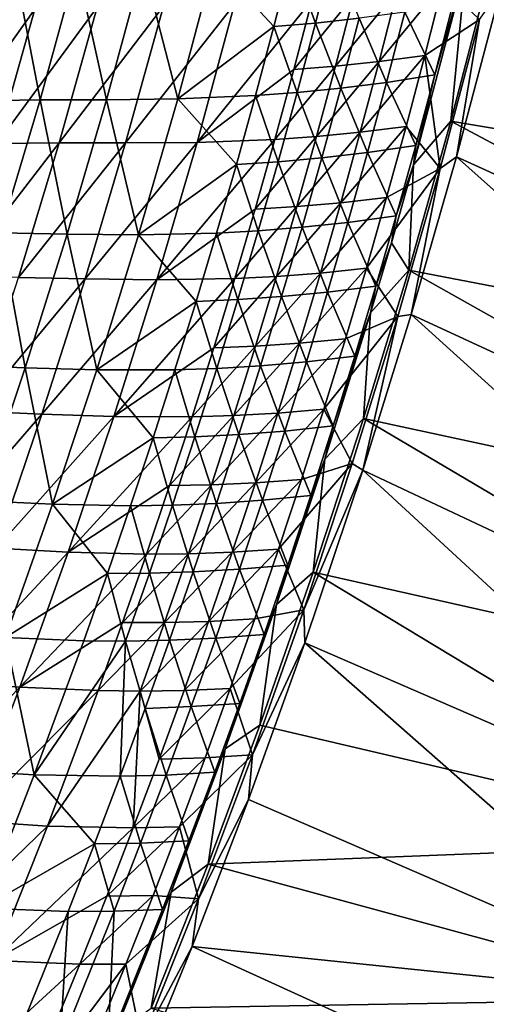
# Model space of a CAD drawing. Header units: metres. Extents: x 0 to 1400, y -1400 to 0.
# Tile 255 of 256: x 1258 to 1305, y -777 to -678. Entities that reach past the tile are written whole.
import ezdxf

# ---------------------------------------------------------------- set-up
doc = ezdxf.new("R2010")
doc.units = ezdxf.units.M

msp = doc.modelspace()

# ---------------------------------------------------------------- linework, layer by layer
at = {"layer": 'None'}
for points in [[(1283.550415, -679.038391, -143.985535), (1285.328003, -672.098633, -143.982834), (1277.5625, -672.589478, -199.909973)], [(1285.328003, -672.098633, -143.982834), (1283.550415, -679.038391, -143.985535), (1287.715698, -678.685913, -116.044579)], [(1287.715698, -678.685913, -116.044579), (1289.48645, -671.705261, -116.042336), (1285.328003, -672.098633, -143.982834)], [(1292.085815, -678.208557, -88.120003), (1289.48645, -671.705261, -116.042336), (1287.715698, -678.685913, -116.044579)], [(1305.527222, -672.196655, -29.544212), (1301.295776, -688.521545, -29.544041), (1351.890381, -697.064575)], [(1301.295776, -688.521545, -29.544041), (1305.527222, -672.196655, -29.544212), (1302.800293, -673.047791, -30.958681)], [(1260.115479, -686.38916, -311.864075), (1257.562866, -673.165283, -367.83725), (1253.856689, -686.480835, -367.843384)], [(1260.115479, -686.38916, -311.864075), (1263.805298, -672.959351, -311.857147), (1257.562866, -673.165283, -367.83725)], [(1266.759033, -686.382263, -255.882324), (1263.805298, -672.959351, -311.857147), (1260.115479, -686.38916, -311.864075)], [(1266.759033, -686.382263, -255.882324), (1270.429932, -672.821838, -255.875259), (1263.805298, -672.959351, -311.857147)], [(1273.913208, -686.294495, -199.916489), (1270.429932, -672.821838, -255.875259), (1266.759033, -686.382263, -255.882324)], [(1270.429932, -672.821838, -255.875259), (1273.913208, -686.294495, -199.916489), (1277.5625, -672.589478, -199.909973)], [(1273.913208, -686.294495, -199.916489), (1283.550415, -679.038391, -143.985535), (1277.5625, -672.589478, -199.909973)], [(1297.552734, -692.914246, -30.958065), (1302.800293, -673.047791, -30.958681), (1299.676025, -683.890259, -32.35173)], [(1297.552734, -692.914246, -30.958065), (1301.295776, -688.521545, -29.544041), (1302.800293, -673.047791, -30.958681)], [(1302.800293, -673.047791, -30.958681), (1301.49707, -676.797852, -32.351418), (1299.676025, -683.890259, -32.35173)], [(1300.5, -674.781799, -60.688713), (1298.690918, -681.937439, -60.689663), (1294.097778, -682.544678, -88.576294)], [(1295.914307, -675.432617, -88.574554), (1300.5, -674.781799, -60.688713), (1294.097778, -682.544678, -88.576294)], [(1300.5, -674.781799, -60.688713), (1304.162964, -678.328735, -32.845123), (1298.690918, -681.937439, -60.689663)], [(1306.296509, -675.28363, -32.129337), (1348.280151, -713.240723, -3), (1301.86499, -692.09436, -32.129154)], [(1306.296509, -675.28363, -32.129337), (1301.86499, -692.09436, -32.129154), (1304.162964, -678.328735, -32.845123)], [(1285.554565, -683.34436, -144.410431), (1275.853516, -690.654907, -200.312286), (1287.385132, -676.316467, -144.407455)], [(1275.853516, -690.654907, -200.312286), (1279.61145, -676.779053, -200.305008), (1287.385132, -676.316467, -144.407455)], [(1285.554565, -683.34436, -144.410431), (1291.547607, -675.937378, -116.482162), (1289.723999, -683.006836, -116.484573)], [(1287.385132, -676.316467, -144.407455), (1291.547607, -675.937378, -116.482162), (1285.554565, -683.34436, -144.410431)], [(1289.723999, -683.006836, -116.484573), (1291.547607, -675.937378, -116.482162), (1295.914307, -675.432617, -88.574554)], [(1295.914307, -675.432617, -88.574554), (1294.097778, -682.544678, -88.576294), (1289.723999, -683.006836, -116.484573)], [(1259.586792, -677.281616, -368.163757), (1255.768066, -690.761169, -368.170044), (1249.763062, -691.082825, -424.093384)], [(1249.763062, -691.082825, -424.093384), (1253.595947, -677.701172, -424.089722), (1259.586792, -677.281616, -368.163757)], [(1265.836182, -677.097412, -312.209564), (1255.768066, -690.761169, -368.170044), (1259.586792, -677.281616, -368.163757)], [(1255.768066, -690.761169, -368.170044), (1265.836182, -677.097412, -312.209564), (1262.035034, -690.693298, -312.217224)], [(1268.688843, -690.713318, -256.254913), (1262.035034, -690.693298, -312.217224), (1272.469604, -676.984558, -256.24707)], [(1262.035034, -690.693298, -312.217224), (1265.836182, -677.097412, -312.209564), (1272.469604, -676.984558, -256.24707)], [(1272.469604, -676.984558, -256.24707), (1279.61145, -676.779053, -200.305008), (1268.688843, -690.713318, -256.254913)], [(1279.61145, -676.779053, -200.305008), (1275.853516, -690.654907, -200.312286), (1268.688843, -690.713318, -256.254913)], [(1299.676025, -683.890259, -32.35173), (1301.49707, -676.797852, -32.351418), (1296.675659, -677.585876, -60.216148)], [(1290.250977, -685.213806, -88.12162), (1292.085815, -678.208557, -88.120003), (1287.715698, -678.685913, -116.044579)], [(1294.847534, -684.634338, -60.217194), (1292.085815, -678.208557, -88.120003), (1290.250977, -685.213806, -88.12162)], [(1294.847534, -684.634338, -60.217194), (1296.675659, -677.585876, -60.216148), (1292.085815, -678.208557, -88.120003)], [(1299.676025, -683.890259, -32.35173), (1296.675659, -677.585876, -60.216148), (1294.847534, -684.634338, -60.217194)], [(1304.162964, -678.328735, -32.845123), (1300.219604, -693.271423, -32.845055), (1298.690918, -681.937439, -60.689663)], [(1304.162964, -678.328735, -32.845123), (1301.86499, -692.09436, -32.129154), (1300.219604, -693.271423, -32.845055)], [(1281.702881, -685.960205, -143.988113), (1283.550415, -679.038391, -143.985535), (1273.913208, -686.294495, -199.916489)], [(1285.874268, -685.648926, -116.046707), (1283.550415, -679.038391, -143.985535), (1281.702881, -685.960205, -143.988113)], [(1283.550415, -679.038391, -143.985535), (1285.874268, -685.648926, -116.046707), (1287.715698, -678.685913, -116.044579)], [(1287.715698, -678.685913, -116.044579), (1285.874268, -685.648926, -116.046707), (1290.250977, -685.213806, -88.12162)], [(1298.690918, -681.937439, -60.689663), (1296.80835, -689.073364, -60.690586), (1292.208618, -689.636658, -88.57795)], [(1298.690918, -681.937439, -60.689663), (1292.208618, -689.636658, -88.57795), (1294.097778, -682.544678, -88.576294)], [(1298.690918, -681.937439, -60.689663), (1300.219604, -693.271423, -32.845055), (1296.80835, -689.073364, -60.690586)], [(1283.652344, -690.351501, -144.413269), (1285.554565, -683.34436, -144.410431), (1289.723999, -683.006836, -116.484573)], [(1289.723999, -683.006836, -116.484573), (1287.828125, -690.055847, -116.486877), (1283.652344, -690.351501, -144.413269)], [(1294.097778, -682.544678, -88.576294), (1292.208618, -689.636658, -88.57795), (1287.828125, -690.055847, -116.486877)], [(1294.097778, -682.544678, -88.576294), (1287.828125, -690.055847, -116.486877), (1289.723999, -683.006836, -116.484573)], [(1275.853516, -690.654907, -200.312286), (1285.554565, -683.34436, -144.410431), (1283.652344, -690.351501, -144.413269)], [(1297.783081, -690.965942, -32.352062), (1299.676025, -683.890259, -32.35173), (1294.847534, -684.634338, -60.217194)], [(1297.552734, -692.914246, -30.958065), (1299.676025, -683.890259, -32.35173), (1297.783081, -690.965942, -32.352062)], [(1285.874268, -685.648926, -116.046707), (1288.345703, -692.201355, -88.123169), (1290.250977, -685.213806, -88.12162)], [(1290.250977, -685.213806, -88.12162), (1288.345703, -692.201355, -88.123169), (1292.948364, -691.665466, -60.21822)], [(1292.948364, -691.665466, -60.21822), (1294.847534, -684.634338, -60.217194), (1290.250977, -685.213806, -88.12162)], [(1297.783081, -690.965942, -32.352062), (1294.847534, -684.634338, -60.217194), (1292.948364, -691.665466, -60.21822)], [(1279.785889, -692.863647, -143.990524), (1281.702881, -685.960205, -143.988113), (1273.913208, -686.294495, -199.916489)], [(1283.963135, -692.593811, -116.048714), (1281.702881, -685.960205, -143.988113), (1279.785889, -692.863647, -143.990524)], [(1283.963135, -692.593811, -116.048714), (1285.874268, -685.648926, -116.046707), (1281.702881, -685.960205, -143.988113)], [(1288.345703, -692.201355, -88.123169), (1285.874268, -685.648926, -116.046707), (1283.963135, -692.593811, -116.048714)], [(1256.155762, -699.740723, -311.870239), (1260.115479, -686.38916, -311.864075), (1253.856689, -686.480835, -367.843384)], [(1262.816284, -699.865723, -255.888596), (1260.115479, -686.38916, -311.864075), (1256.155762, -699.740723, -311.870239)], [(1262.816284, -699.865723, -255.888596), (1266.759033, -686.382263, -255.882324), (1260.115479, -686.38916, -311.864075)], [(1269.989624, -699.924133, -199.922287), (1266.759033, -686.382263, -255.882324), (1262.816284, -699.865723, -255.888596)], [(1269.989624, -699.924133, -199.922287), (1273.913208, -686.294495, -199.916489), (1266.759033, -686.382263, -255.882324)], [(1279.785889, -692.863647, -143.990524), (1273.913208, -686.294495, -199.916489), (1269.989624, -699.924133, -199.922287)], [(1296.80835, -689.073364, -60.690586), (1294.852905, -696.189331, -60.691475), (1290.247192, -696.708252, -88.579529)], [(1296.80835, -689.073364, -60.690586), (1290.247192, -696.708252, -88.579529), (1292.208618, -689.636658, -88.57795)], [(1300.219604, -693.271423, -32.845055), (1294.852905, -696.189331, -60.691475), (1296.80835, -689.073364, -60.690586)], [(1301.295776, -688.521545, -29.544041), (1297.074219, -703.463257, -29.54385), (1347.497803, -713.16217)], [(1297.074219, -703.463257, -29.54385), (1301.295776, -688.521545, -29.544041), (1297.552734, -692.914246, -30.958065)], [(1301.295776, -688.521545, -29.544041), (1347.497803, -713.16217), (1351.890381, -697.064575)], [(1287.828125, -690.055847, -116.486877), (1285.86084, -697.084045, -116.489059), (1281.679199, -697.337585, -144.41597)], [(1287.828125, -690.055847, -116.486877), (1281.679199, -697.337585, -144.41597), (1283.652344, -690.351501, -144.413269)], [(1292.208618, -689.636658, -88.57795), (1290.247192, -696.708252, -88.579529), (1285.86084, -697.084045, -116.489059)], [(1292.208618, -689.636658, -88.57795), (1285.86084, -697.084045, -116.489059), (1287.828125, -690.055847, -116.486877)], [(1251.675903, -704.150879, -368.17569), (1262.035034, -690.693298, -312.217224), (1257.958008, -704.200806, -312.224152)], [(1251.675903, -704.150879, -368.17569), (1255.768066, -690.761169, -368.170044), (1262.035034, -690.693298, -312.217224)], [(1257.958008, -704.200806, -312.224152), (1262.035034, -690.693298, -312.217224), (1268.688843, -690.713318, -256.254913)], [(1264.629883, -704.354736, -256.262024), (1257.958008, -704.200806, -312.224152), (1268.688843, -690.713318, -256.254913)], [(1268.688843, -690.713318, -256.254913), (1275.853516, -690.654907, -200.312286), (1264.629883, -704.354736, -256.262024)], [(1275.853516, -690.654907, -200.312286), (1271.814941, -704.444763, -200.318863), (1264.629883, -704.354736, -256.262024)], [(1271.814941, -704.444763, -200.318863), (1275.853516, -690.654907, -200.312286), (1283.652344, -690.351501, -144.413269)], [(1281.679199, -697.337585, -144.41597), (1271.814941, -704.444763, -200.318863), (1283.652344, -690.351501, -144.413269)], [(1295.818848, -698.024353, -32.352406), (1297.783081, -690.965942, -32.352062), (1292.948364, -691.665466, -60.21822)], [(1295.818848, -698.024353, -32.352406), (1297.552734, -692.914246, -30.958065), (1297.783081, -690.965942, -32.352062)], [(1286.370728, -699.170715, -88.124634), (1288.345703, -692.201355, -88.123169), (1283.963135, -692.593811, -116.048714)], [(1290.97876, -698.678955, -60.219219), (1288.345703, -692.201355, -88.123169), (1286.370728, -699.170715, -88.124634)], [(1288.345703, -692.201355, -88.123169), (1290.97876, -698.678955, -60.219219), (1292.948364, -691.665466, -60.21822)], [(1292.948364, -691.665466, -60.21822), (1290.97876, -698.678955, -60.219219), (1295.818848, -698.024353, -32.352406)], [(1301.86499, -692.09436, -32.129154), (1343.546997, -729.261292, -3), (1297.314819, -707.90094, -32.128944)], [(1301.86499, -692.09436, -32.129154), (1297.314819, -707.90094, -32.128944), (1300.219604, -693.271423, -32.845055)], [(1348.280151, -713.240723, -3), (1343.546997, -729.261292, -3), (1301.86499, -692.09436, -32.129154)], [(1277.800293, -699.748291, -143.992798), (1279.785889, -692.863647, -143.990524), (1269.989624, -699.924133, -199.922287)], [(1281.982788, -699.520264, -116.050606), (1279.785889, -692.863647, -143.990524), (1277.800293, -699.748291, -143.992798)], [(1281.982788, -699.520264, -116.050606), (1283.963135, -692.593811, -116.048714), (1279.785889, -692.863647, -143.990524)], [(1286.370728, -699.170715, -88.124634), (1283.963135, -692.593811, -116.048714), (1281.982788, -699.520264, -116.050606)], [(1295.328003, -700.723633, -30.957859), (1297.552734, -692.914246, -30.958065), (1295.818848, -698.024353, -32.352406)], [(1295.328003, -700.723633, -30.957859), (1297.074219, -703.463257, -29.54385), (1297.552734, -692.914246, -30.958065)], [(1294.852905, -696.189331, -60.691475), (1300.219604, -693.271423, -32.845055), (1292.825317, -703.285095, -60.692333)], [(1300.219604, -693.271423, -32.845055), (1295.966187, -708.119385, -32.844994), (1292.825317, -703.285095, -60.692333)], [(1300.219604, -693.271423, -32.845055), (1297.314819, -707.90094, -32.128944), (1295.966187, -708.119385, -32.844994)], [(1285.86084, -697.084045, -116.489059), (1283.822632, -704.091309, -116.491127), (1279.63562, -704.302307, -144.418518)], [(1285.86084, -697.084045, -116.489059), (1279.63562, -704.302307, -144.418518), (1281.679199, -697.337585, -144.41597)], [(1290.247192, -696.708252, -88.579529), (1288.214233, -703.759155, -88.581024), (1283.822632, -704.091309, -116.491127)], [(1290.247192, -696.708252, -88.579529), (1283.822632, -704.091309, -116.491127), (1285.86084, -697.084045, -116.489059)], [(1294.852905, -696.189331, -60.691475), (1288.214233, -703.759155, -88.581024), (1290.247192, -696.708252, -88.579529)], [(1294.852905, -696.189331, -60.691475), (1292.825317, -703.285095, -60.692333), (1288.214233, -703.759155, -88.581024)], [(1281.679199, -697.337585, -144.41597), (1279.63562, -704.302307, -144.418518), (1271.814941, -704.444763, -200.318863)], [(1290.97876, -698.678955, -60.219219), (1293.784058, -705.065247, -32.352764), (1295.818848, -698.024353, -32.352406)], [(1293.784058, -705.065247, -32.352764), (1295.328003, -700.723633, -30.957859), (1295.818848, -698.024353, -32.352406)], [(1288.939453, -705.674316, -60.220196), (1290.97876, -698.678955, -60.219219), (1286.370728, -699.170715, -88.124634)], [(1293.784058, -705.065247, -32.352764), (1290.97876, -698.678955, -60.219219), (1288.939453, -705.674316, -60.220196)], [(1258.607666, -713.268555, -255.894028), (1256.155762, -699.740723, -311.870239), (1251.932617, -713.010193, -311.875641)], [(1258.607666, -713.268555, -255.894028), (1262.816284, -699.865723, -255.888596), (1256.155762, -699.740723, -311.870239)], [(1265.797729, -713.474731, -199.927292), (1262.816284, -699.865723, -255.888596), (1258.607666, -713.268555, -255.894028)], [(1265.797729, -713.474731, -199.927292), (1269.989624, -699.924133, -199.922287), (1262.816284, -699.865723, -255.888596)], [(1275.746704, -706.613708, -143.994919), (1269.989624, -699.924133, -199.922287), (1265.797729, -713.474731, -199.927292)], [(1275.746704, -706.613708, -143.994919), (1277.800293, -699.748291, -143.992798), (1269.989624, -699.924133, -199.922287)], [(1277.800293, -699.748291, -143.992798), (1275.746704, -706.613708, -143.994919), (1279.93396, -706.427734, -116.052368)], [(1279.93396, -706.427734, -116.052368), (1281.982788, -699.520264, -116.050606), (1277.800293, -699.748291, -143.992798)], [(1284.32666, -706.121643, -88.126015), (1281.982788, -699.520264, -116.050606), (1279.93396, -706.427734, -116.052368)], [(1284.32666, -706.121643, -88.126015), (1286.370728, -699.170715, -88.124634), (1281.982788, -699.520264, -116.050606)], [(1288.939453, -705.674316, -60.220196), (1286.370728, -699.170715, -88.124634), (1284.32666, -706.121643, -88.126015)], [(1293.245361, -707.761719, -30.957695), (1295.328003, -700.723633, -30.957859), (1293.784058, -705.065247, -32.352764)], [(1297.074219, -703.463257, -29.54385), (1295.328003, -700.723633, -30.957859), (1293.245361, -707.761719, -30.957695)], [(1288.214233, -703.759155, -88.581024), (1281.714233, -711.077209, -116.493073), (1283.822632, -704.091309, -116.491127)], [(1288.214233, -703.759155, -88.581024), (1286.110596, -710.789185, -88.582443), (1281.714233, -711.077209, -116.493073)], [(1292.825317, -703.285095, -60.692333), (1290.726074, -710.360352, -60.693157), (1286.110596, -710.789185, -88.582443)], [(1292.825317, -703.285095, -60.692333), (1286.110596, -710.789185, -88.582443), (1288.214233, -703.759155, -88.581024)], [(1292.825317, -703.285095, -60.692333), (1295.966187, -708.119385, -32.844994), (1290.726074, -710.360352, -60.693157)], [(1297.074219, -703.463257, -29.54385), (1292.544312, -718.334961, -29.543623), (1342.767334, -729.163757)], [(1292.544312, -718.334961, -29.543623), (1297.074219, -703.463257, -29.54385), (1293.245361, -707.761719, -30.957695)], [(1297.074219, -703.463257, -29.54385), (1342.767334, -729.163757), (1347.497803, -713.16217)], [(1253.611572, -717.617126, -312.230316), (1257.958008, -704.200806, -312.224152), (1264.629883, -704.354736, -256.262024)], [(1260.299072, -717.906311, -256.268341), (1253.611572, -717.617126, -312.230316), (1264.629883, -704.354736, -256.262024)], [(1264.629883, -704.354736, -256.262024), (1271.814941, -704.444763, -200.318863), (1260.299072, -717.906311, -256.268341)], [(1271.814941, -704.444763, -200.318863), (1267.501587, -718.14624, -200.324707), (1260.299072, -717.906311, -256.268341)], [(1279.63562, -704.302307, -144.418518), (1277.522461, -711.245483, -144.420929), (1267.501587, -718.14624, -200.324707)], [(1279.63562, -704.302307, -144.418518), (1267.501587, -718.14624, -200.324707), (1271.814941, -704.444763, -200.318863)], [(1283.822632, -704.091309, -116.491127), (1281.714233, -711.077209, -116.493073), (1277.522461, -711.245483, -144.420929)], [(1283.822632, -704.091309, -116.491127), (1277.522461, -711.245483, -144.420929), (1279.63562, -704.302307, -144.418518)], [(1286.830811, -712.651245, -60.221142), (1288.939453, -705.674316, -60.220196), (1284.32666, -706.121643, -88.126015)], [(1291.679199, -712.088196, -32.353138), (1288.939453, -705.674316, -60.220196), (1286.830811, -712.651245, -60.221142)], [(1291.679199, -712.088196, -32.353138), (1293.784058, -705.065247, -32.352764), (1288.939453, -705.674316, -60.220196)], [(1291.679199, -712.088196, -32.353138), (1293.245361, -707.761719, -30.957695), (1293.784058, -705.065247, -32.352764)], [(1273.625977, -713.459473, -143.996887), (1275.746704, -706.613708, -143.994919), (1265.797729, -713.474731, -199.927292)], [(1277.817383, -713.315979, -116.054001), (1275.746704, -706.613708, -143.994919), (1273.625977, -713.459473, -143.996887)], [(1275.746704, -706.613708, -143.994919), (1277.817383, -713.315979, -116.054001), (1279.93396, -706.427734, -116.052368)], [(1279.93396, -706.427734, -116.052368), (1277.817383, -713.315979, -116.054001), (1282.214111, -713.053589, -88.127312)], [(1282.214111, -713.053589, -88.127312), (1284.32666, -706.121643, -88.126015), (1279.93396, -706.427734, -116.052368)], [(1286.830811, -712.651245, -60.221142), (1284.32666, -706.121643, -88.126015), (1282.214111, -713.053589, -88.127312)], [(1288.666748, -722.436462, -30.957438), (1293.245361, -707.761719, -30.957695), (1289.505005, -719.092834, -32.353523)], [(1292.544312, -718.334961, -29.543623), (1293.245361, -707.761719, -30.957695), (1288.666748, -722.436462, -30.957438)], [(1293.245361, -707.761719, -30.957695), (1291.679199, -712.088196, -32.353138), (1289.505005, -719.092834, -32.353523)], [(1297.314819, -707.90094, -32.128944), (1338.482666, -745.180298, -3), (1292.456665, -723.520264, -32.128693)], [(1297.314819, -707.90094, -32.128944), (1292.456665, -723.520264, -32.128693), (1295.966187, -708.119385, -32.844994)], [(1343.546997, -729.261292, -3), (1338.482666, -745.180298, -3), (1297.314819, -707.90094, -32.128944)], [(1295.966187, -708.119385, -32.844994), (1288.555908, -717.414856, -60.693943), (1290.726074, -710.360352, -60.693157)], [(1295.966187, -708.119385, -32.844994), (1291.409668, -722.869568, -32.845009), (1288.555908, -717.414856, -60.693943)], [(1295.966187, -708.119385, -32.844994), (1292.456665, -723.520264, -32.128693), (1291.409668, -722.869568, -32.845009)], [(1286.110596, -710.789185, -88.582443), (1283.936646, -717.797974, -88.583763), (1279.536255, -718.041565, -116.494888)], [(1286.110596, -710.789185, -88.582443), (1279.536255, -718.041565, -116.494888), (1281.714233, -711.077209, -116.493073)], [(1290.726074, -710.360352, -60.693157), (1288.555908, -717.414856, -60.693943), (1283.936646, -717.797974, -88.583763)], [(1290.726074, -710.360352, -60.693157), (1283.936646, -717.797974, -88.583763), (1286.110596, -710.789185, -88.582443)], [(1277.522461, -711.245483, -144.420929), (1275.340454, -718.166748, -144.423187), (1267.501587, -718.14624, -200.324707)], [(1281.714233, -711.077209, -116.493073), (1275.340454, -718.166748, -144.423187), (1277.522461, -711.245483, -144.420929)], [(1281.714233, -711.077209, -116.493073), (1279.536255, -718.041565, -116.494888), (1275.340454, -718.166748, -144.423187)], [(1284.653687, -719.609314, -60.222061), (1286.830811, -712.651245, -60.221142), (1282.214111, -713.053589, -88.127312)], [(1289.505005, -719.092834, -32.353523), (1286.830811, -712.651245, -60.221142), (1284.653687, -719.609314, -60.222061)], [(1289.505005, -719.092834, -32.353523), (1291.679199, -712.088196, -32.353138), (1286.830811, -712.651245, -60.221142)], [(1254.139526, -726.587158, -255.898575), (1258.607666, -713.268555, -255.894028), (1251.932617, -713.010193, -311.875641)], [(1261.343018, -726.942932, -199.931488), (1258.607666, -713.268555, -255.894028), (1254.139526, -726.587158, -255.898575)], [(1261.343018, -726.942932, -199.931488), (1265.797729, -713.474731, -199.927292), (1258.607666, -713.268555, -255.894028)], [(1271.438599, -720.285217, -143.998688), (1265.797729, -713.474731, -199.927292), (1261.343018, -726.942932, -199.931488)], [(1271.438599, -720.285217, -143.998688), (1273.625977, -713.459473, -143.996887), (1265.797729, -713.474731, -199.927292)], [(1275.633545, -720.184448, -116.055504), (1273.625977, -713.459473, -143.996887), (1271.438599, -720.285217, -143.998688)], [(1275.633545, -720.184448, -116.055504), (1277.817383, -713.315979, -116.054001), (1273.625977, -713.459473, -143.996887)], [(1280.033813, -719.966248, -88.128525), (1277.817383, -713.315979, -116.054001), (1275.633545, -720.184448, -116.055504)], [(1277.817383, -713.315979, -116.054001), (1280.033813, -719.966248, -88.128525), (1282.214111, -713.053589, -88.127312)], [(1282.214111, -713.053589, -88.127312), (1280.033813, -719.966248, -88.128525), (1284.653687, -719.609314, -60.222061)], [(1249.002563, -730.939697, -312.235718), (1253.611572, -717.617126, -312.230316), (1260.299072, -717.906311, -256.268341)], [(1283.936646, -717.797974, -88.583763), (1281.693237, -724.785339, -88.584999), (1277.289551, -724.98407, -116.496582)], [(1283.936646, -717.797974, -88.583763), (1277.289551, -724.98407, -116.496582), (1279.536255, -718.041565, -116.494888)], [(1288.555908, -717.414856, -60.693943), (1281.693237, -724.785339, -88.584999), (1283.936646, -717.797974, -88.583763)], [(1288.555908, -717.414856, -60.693943), (1286.315308, -724.448364, -60.694691), (1281.693237, -724.785339, -88.584999)], [(1291.409668, -722.869568, -32.845009), (1286.315308, -724.448364, -60.694691), (1288.555908, -717.414856, -60.693943)], [(1255.702637, -731.365601, -256.273804), (1249.002563, -730.939697, -312.235718), (1260.299072, -717.906311, -256.268341)], [(1260.299072, -717.906311, -256.268341), (1267.501587, -718.14624, -200.324707), (1255.702637, -731.365601, -256.273804)], [(1267.501587, -718.14624, -200.324707), (1262.919189, -731.756958, -200.329773), (1255.702637, -731.365601, -256.273804)], [(1275.340454, -718.166748, -144.423187), (1262.919189, -731.756958, -200.329773), (1267.501587, -718.14624, -200.324707)], [(1275.340454, -718.166748, -144.423187), (1273.090088, -725.065796, -144.425293), (1262.919189, -731.756958, -200.329773)], [(1279.536255, -718.041565, -116.494888), (1277.289551, -724.98407, -116.496582), (1273.090088, -725.065796, -144.425293)], [(1279.536255, -718.041565, -116.494888), (1273.090088, -725.065796, -144.425293), (1275.340454, -718.166748, -144.423187)], [(1292.544312, -718.334961, -29.543623), (1287.503052, -733.753845, -29.54335), (1337.706055, -745.063843)], [(1287.503052, -733.753845, -29.54335), (1292.544312, -718.334961, -29.543623), (1288.666748, -722.436462, -30.957438)], [(1292.544312, -718.334961, -29.543623), (1337.706055, -745.063843), (1342.767334, -729.163757)], [(1280.033813, -719.966248, -88.128525), (1282.408569, -726.548157, -60.22295), (1284.653687, -719.609314, -60.222061)], [(1284.653687, -719.609314, -60.222061), (1282.408569, -726.548157, -60.22295), (1287.261841, -726.078796, -32.353924)], [(1287.261841, -726.078796, -32.353924), (1289.505005, -719.092834, -32.353523), (1284.653687, -719.609314, -60.222061)], [(1288.666748, -722.436462, -30.957438), (1289.505005, -719.092834, -32.353523), (1287.261841, -726.078796, -32.353924)], [(1269.185303, -727.090454, -144.00032), (1271.438599, -720.285217, -143.998688), (1261.343018, -726.942932, -199.931488)], [(1273.383301, -727.032837, -116.05687), (1271.438599, -720.285217, -143.998688), (1269.185303, -727.090454, -144.00032)], [(1273.383301, -727.032837, -116.05687), (1275.633545, -720.184448, -116.055504), (1271.438599, -720.285217, -143.998688)], [(1277.786377, -726.859192, -88.129646), (1275.633545, -720.184448, -116.055504), (1273.383301, -727.032837, -116.05687)], [(1277.786377, -726.859192, -88.129646), (1280.033813, -719.966248, -88.128525), (1275.633545, -720.184448, -116.055504)], [(1282.408569, -726.548157, -60.22295), (1280.033813, -719.966248, -88.128525), (1277.786377, -726.859192, -88.129646)], [(1283.802612, -737.013, -30.957296), (1288.666748, -722.436462, -30.957438), (1284.950684, -733.045654, -32.354336)], [(1287.503052, -733.753845, -29.54335), (1288.666748, -722.436462, -30.957438), (1283.802612, -737.013, -30.957296)], [(1284.950684, -733.045654, -32.354336), (1288.666748, -722.436462, -30.957438), (1287.261841, -726.078796, -32.353924)], [(1286.315308, -724.448364, -60.694691), (1291.409668, -722.869568, -32.845009), (1284.005127, -731.460571, -60.695396)], [(1291.409668, -722.869568, -32.845009), (1286.556641, -737.518799, -32.84502), (1284.005127, -731.460571, -60.695396)], [(1292.456665, -723.520264, -32.128693), (1286.556641, -737.518799, -32.84502), (1291.409668, -722.869568, -32.845009)], [(1292.456665, -723.520264, -32.128693), (1286.645508, -740.848389, -32.128372), (1286.556641, -737.518799, -32.84502)], [(1292.456665, -723.520264, -32.128693), (1333.094238, -760.992554, -3), (1286.645508, -740.848389, -32.128372)], [(1338.482666, -745.180298, -3), (1333.094238, -760.992554, -3), (1292.456665, -723.520264, -32.128693)], [(1281.693237, -724.785339, -88.584999), (1274.974487, -731.90448, -116.498138), (1277.289551, -724.98407, -116.496582)], [(1281.693237, -724.785339, -88.584999), (1279.380737, -731.750916, -88.586143), (1274.974487, -731.90448, -116.498138)], [(1286.315308, -724.448364, -60.694691), (1279.380737, -731.750916, -88.586143), (1281.693237, -724.785339, -88.584999)], [(1279.380737, -731.750916, -88.586143), (1286.315308, -724.448364, -60.694691), (1284.005127, -731.460571, -60.695396)], [(1273.090088, -725.065796, -144.425293), (1270.772095, -731.942444, -144.427231), (1262.919189, -731.756958, -200.329773)], [(1277.289551, -724.98407, -116.496582), (1274.974487, -731.90448, -116.498138), (1270.772095, -731.942444, -144.427231)], [(1277.289551, -724.98407, -116.496582), (1270.772095, -731.942444, -144.427231), (1273.090088, -725.065796, -144.425293)], [(1256.631592, -740.325317, -199.93483), (1261.343018, -726.942932, -199.931488), (1254.139526, -726.587158, -255.898575)], [(1280.096313, -733.467346, -60.223808), (1282.408569, -726.548157, -60.22295), (1277.786377, -726.859192, -88.129646)], [(1284.950684, -733.045654, -32.354336), (1282.408569, -726.548157, -60.22295), (1280.096313, -733.467346, -60.223808)], [(1282.408569, -726.548157, -60.22295), (1284.950684, -733.045654, -32.354336), (1287.261841, -726.078796, -32.353924)], [(1266.866821, -733.874878, -144.001801), (1261.343018, -726.942932, -199.931488), (1256.631592, -740.325317, -199.93483)], [(1266.866821, -733.874878, -144.001801), (1269.185303, -727.090454, -144.00032), (1261.343018, -726.942932, -199.931488)], [(1271.067261, -733.860718, -116.058105), (1269.185303, -727.090454, -144.00032), (1266.866821, -733.874878, -144.001801)], [(1271.067261, -733.860718, -116.058105), (1273.383301, -727.032837, -116.05687), (1269.185303, -727.090454, -144.00032)], [(1275.472412, -733.732056, -88.130669), (1273.383301, -727.032837, -116.05687), (1271.067261, -733.860718, -116.058105)], [(1275.472412, -733.732056, -88.130669), (1277.786377, -726.859192, -88.129646), (1273.383301, -727.032837, -116.05687)], [(1280.096313, -733.467346, -60.223808), (1277.786377, -726.859192, -88.129646), (1275.472412, -733.732056, -88.130669)], [(1255.702637, -731.365601, -256.273804), (1262.919189, -731.756958, -200.329773), (1250.84668, -744.730042, -256.278381)], [(1277.000122, -738.69458, -88.587189), (1279.380737, -731.750916, -88.586143), (1284.005127, -731.460571, -60.695396)], [(1284.005127, -731.460571, -60.695396), (1281.625732, -738.451294, -60.696064), (1277.000122, -738.69458, -88.587189)], [(1284.005127, -731.460571, -60.695396), (1286.556641, -737.518799, -32.84502), (1281.625732, -738.451294, -60.696064)], [(1262.919189, -731.756958, -200.329773), (1258.07373, -745.274536, -200.334), (1250.84668, -744.730042, -256.278381)], [(1270.772095, -731.942444, -144.427231), (1258.07373, -745.274536, -200.334), (1262.919189, -731.756958, -200.329773)], [(1270.772095, -731.942444, -144.427231), (1268.387329, -738.796326, -144.429001), (1258.07373, -745.274536, -200.334)], [(1274.974487, -731.90448, -116.498138), (1268.387329, -738.796326, -144.429001), (1270.772095, -731.942444, -144.427231)], [(1274.974487, -731.90448, -116.498138), (1272.592041, -738.802429, -116.499557), (1268.387329, -738.796326, -144.429001)], [(1279.380737, -731.750916, -88.586143), (1272.592041, -738.802429, -116.499557), (1274.974487, -731.90448, -116.498138)], [(1272.592041, -738.802429, -116.499557), (1279.380737, -731.750916, -88.586143), (1277.000122, -738.69458, -88.587189)], [(1277.717285, -740.366577, -60.224632), (1280.096313, -733.467346, -60.223808), (1275.472412, -733.732056, -88.130669)], [(1282.571899, -739.993042, -32.354755), (1280.096313, -733.467346, -60.223808), (1277.717285, -740.366577, -60.224632)], [(1282.571899, -739.993042, -32.354755), (1284.950684, -733.045654, -32.354336), (1280.096313, -733.467346, -60.223808)], [(1282.571899, -739.993042, -32.354755), (1283.802612, -737.013, -30.957296), (1284.950684, -733.045654, -32.354336)], [(1264.483765, -740.638, -144.003082), (1266.866821, -733.874878, -144.001801), (1256.631592, -740.325317, -199.93483)], [(1268.686035, -740.667725, -116.059196), (1266.866821, -733.874878, -144.001801), (1264.483765, -740.638, -144.003082)], [(1268.686035, -740.667725, -116.059196), (1271.067261, -733.860718, -116.058105), (1266.866821, -733.874878, -144.001801)], [(1268.686035, -740.667725, -116.059196), (1273.092529, -740.584412, -88.131607), (1271.067261, -733.860718, -116.058105)], [(1273.092529, -740.584412, -88.131607), (1275.472412, -733.732056, -88.130669), (1271.067261, -733.860718, -116.058105)], [(1277.717285, -740.366577, -60.224632), (1275.472412, -733.732056, -88.130669), (1273.092529, -740.584412, -88.131607)], [(1287.503052, -733.753845, -29.54335), (1282.137817, -749.090149, -29.543043), (1332.321289, -760.857239)], [(1282.137817, -749.090149, -29.543043), (1287.503052, -733.753845, -29.54335), (1283.802612, -737.013, -30.957296)], [(1287.503052, -733.753845, -29.54335), (1332.321289, -760.857239), (1337.706055, -745.063843)], [(1278.657349, -751.488586, -30.957264), (1283.802612, -737.013, -30.957296), (1282.571899, -739.993042, -32.354755)], [(1282.137817, -749.090149, -29.543043), (1283.802612, -737.013, -30.957296), (1278.657349, -751.488586, -30.957264)], [(1286.556641, -737.518799, -32.84502), (1279.177979, -745.420288, -60.69669), (1281.625732, -738.451294, -60.696064)], [(1286.556641, -737.518799, -32.84502), (1281.413574, -752.065002, -32.844986), (1279.177979, -745.420288, -60.69669)], [(1286.645508, -740.848389, -32.128372), (1281.413574, -752.065002, -32.844986), (1286.556641, -737.518799, -32.84502)], [(1281.625732, -738.451294, -60.696064), (1279.177979, -745.420288, -60.69669), (1274.55188, -745.615967, -88.588135)], [(1281.625732, -738.451294, -60.696064), (1274.55188, -745.615967, -88.588135), (1277.000122, -738.69458, -88.587189)], [(1268.387329, -738.796326, -144.429001), (1265.936279, -745.627197, -144.430603), (1258.07373, -745.274536, -200.334)], [(1272.592041, -738.802429, -116.499557), (1265.936279, -745.627197, -144.430603), (1268.387329, -738.796326, -144.429001)], [(1265.936279, -745.627197, -144.430603), (1272.592041, -738.802429, -116.499557), (1270.142578, -745.677795, -116.500832)], [(1270.142578, -745.677795, -116.500832), (1272.592041, -738.802429, -116.499557), (1277.000122, -738.69458, -88.587189)], [(1274.55188, -745.615967, -88.588135), (1270.142578, -745.677795, -116.500832), (1277.000122, -738.69458, -88.587189)], [(1259.526611, -754.098877, -144.005142), (1256.631592, -740.325317, -199.93483), (1251.668701, -753.618591, -199.937271)], [(1264.483765, -740.638, -144.003082), (1256.631592, -740.325317, -199.93483), (1259.526611, -754.098877, -144.005142)], [(1270.647461, -747.415894, -88.132439), (1273.092529, -740.584412, -88.131607), (1268.686035, -740.667725, -116.059196)], [(1273.092529, -740.584412, -88.131607), (1270.647461, -747.415894, -88.132439), (1275.272217, -747.245422, -60.225418)], [(1275.272217, -747.245422, -60.225418), (1277.717285, -740.366577, -60.224632), (1273.092529, -740.584412, -88.131607)], [(1280.126099, -746.920654, -32.35519), (1277.717285, -740.366577, -60.224632), (1275.272217, -747.245422, -60.225418)], [(1280.126099, -746.920654, -32.35519), (1282.571899, -739.993042, -32.354755), (1277.717285, -740.366577, -60.224632)], [(1280.126099, -746.920654, -32.35519), (1278.657349, -751.488586, -30.957264), (1282.571899, -739.993042, -32.354755)], [(1259.526611, -754.098877, -144.005142), (1268.686035, -740.667725, -116.059196), (1264.483765, -740.638, -144.003082)], [(1268.137695, -754.226196, -88.133179), (1268.686035, -740.667725, -116.059196), (1259.526611, -754.098877, -144.005142)], [(1268.137695, -754.226196, -88.133179), (1270.647461, -747.415894, -88.132439), (1268.686035, -740.667725, -116.059196)], [(1286.645508, -740.848389, -32.128372), (1327.38855, -776.693176, -3), (1280.990845, -756.555847, -32.128044)], [(1286.645508, -740.848389, -32.128372), (1280.990845, -756.555847, -32.128044), (1281.413574, -752.065002, -32.844986)], [(1333.094238, -760.992554, -3), (1327.38855, -776.693176, -3), (1286.645508, -740.848389, -32.128372)], [(1250.84668, -744.730042, -256.278381), (1258.07373, -745.274536, -200.334), (1245.737305, -757.997131, -256.282013)], [(1258.07373, -745.274536, -200.334), (1252.970703, -758.696655, -200.337357), (1245.737305, -757.997131, -256.282013)], [(1258.07373, -745.274536, -200.334), (1265.936279, -745.627197, -144.430603), (1252.970703, -758.696655, -200.337357)], [(1279.177979, -745.420288, -60.69669), (1272.036499, -752.514832, -88.588982), (1274.55188, -745.615967, -88.588135)], [(1279.177979, -745.420288, -60.69669), (1276.662231, -752.367188, -60.697269), (1272.036499, -752.514832, -88.588982)], [(1281.413574, -752.065002, -32.844986), (1276.662231, -752.367188, -60.697269), (1279.177979, -745.420288, -60.69669)], [(1265.936279, -745.627197, -144.430603), (1260.838257, -759.218811, -144.433273), (1252.970703, -758.696655, -200.337357)], [(1260.838257, -759.218811, -144.433273), (1265.936279, -745.627197, -144.430603), (1270.142578, -745.677795, -116.500832)], [(1270.142578, -745.677795, -116.500832), (1269.454956, -759.390869, -88.589722), (1260.838257, -759.218811, -144.433273)], [(1272.036499, -752.514832, -88.588982), (1269.454956, -759.390869, -88.589722), (1270.142578, -745.677795, -116.500832)], [(1274.55188, -745.615967, -88.588135), (1272.036499, -752.514832, -88.588982), (1270.142578, -745.677795, -116.500832)], [(1272.761719, -754.103577, -60.22617), (1270.647461, -747.415894, -88.132439), (1268.137695, -754.226196, -88.133179)], [(1270.647461, -747.415894, -88.132439), (1272.761719, -754.103577, -60.22617), (1275.272217, -747.245422, -60.225418)], [(1275.272217, -747.245422, -60.225418), (1272.761719, -754.103577, -60.22617), (1277.613892, -753.828186, -32.355637)], [(1277.613892, -753.828186, -32.355637), (1280.126099, -746.920654, -32.35519), (1275.272217, -747.245422, -60.225418)], [(1278.657349, -751.488586, -30.957264), (1280.126099, -746.920654, -32.35519), (1277.613892, -753.828186, -32.355637)], [(1282.137817, -749.090149, -29.543043), (1276.948486, -763.044983, -29.542738), (1332.321289, -760.857239)], [(1276.948486, -763.044983, -29.542738), (1282.137817, -749.090149, -29.543043), (1278.657349, -751.488586, -30.957264)], [(1276.662231, -752.367188, -60.697269), (1269.454956, -759.390869, -88.589722), (1272.036499, -752.514832, -88.588982)], [(1274.079346, -759.291809, -60.697807), (1269.454956, -759.390869, -88.589722), (1276.662231, -752.367188, -60.697269)], [(1273.235352, -765.860413, -30.957327), (1278.657349, -751.488586, -30.957264), (1275.035767, -760.715271, -32.356091)], [(1276.948486, -763.044983, -29.542738), (1278.657349, -751.488586, -30.957264), (1273.235352, -765.860413, -30.957327)], [(1276.662231, -752.367188, -60.697269), (1281.413574, -752.065002, -32.844986), (1274.079346, -759.291809, -60.697807)], [(1281.413574, -752.065002, -32.844986), (1275.986206, -766.505188, -32.844967), (1274.079346, -759.291809, -60.697807)], [(1275.035767, -760.715271, -32.356091), (1278.657349, -751.488586, -30.957264), (1277.613892, -753.828186, -32.355637)], [(1280.990845, -756.555847, -32.128044), (1275.986206, -766.505188, -32.844967), (1281.413574, -752.065002, -32.844986)], [(1254.318481, -767.470337, -144.006454), (1259.526611, -754.098877, -144.005142), (1251.668701, -753.618591, -199.937271)], [(1265.563843, -761.014954, -88.133812), (1259.526611, -754.098877, -144.005142), (1254.318481, -767.470337, -144.006454)], [(1265.563843, -761.014954, -88.133812), (1268.137695, -754.226196, -88.133179), (1259.526611, -754.098877, -144.005142)], [(1270.186157, -760.940674, -60.226879), (1268.137695, -754.226196, -88.133179), (1265.563843, -761.014954, -88.133812)], [(1270.186157, -760.940674, -60.226879), (1272.761719, -754.103577, -60.22617), (1268.137695, -754.226196, -88.133179)], [(1275.035767, -760.715271, -32.356091), (1272.761719, -754.103577, -60.22617), (1270.186157, -760.940674, -60.226879)], [(1272.761719, -754.103577, -60.22617), (1275.035767, -760.715271, -32.356091), (1277.613892, -753.828186, -32.355637)], [(1327.38855, -776.693176, -3), (1275.349487, -771.286072, -32.127712), (1280.990845, -756.555847, -32.128044)], [(1280.990845, -756.555847, -32.128044), (1275.349487, -771.286072, -32.127712), (1275.986206, -766.505188, -32.844967)], [(1252.970703, -758.696655, -200.337357), (1260.838257, -759.218811, -144.433273), (1247.616211, -772.020935, -200.339798)], [(1260.838257, -759.218811, -144.433273), (1255.483521, -772.714966, -144.435211), (1247.616211, -772.020935, -200.339798)], [(1269.454956, -759.390869, -88.589722), (1255.483521, -772.714966, -144.435211), (1260.838257, -759.218811, -144.433273)], [(1274.079346, -759.291809, -60.697807), (1271.429932, -766.193909, -60.698292), (1266.807617, -766.243896, -88.590363)], [(1274.079346, -759.291809, -60.697807), (1266.807617, -766.243896, -88.590363), (1269.454956, -759.390869, -88.589722)], [(1274.079346, -759.291809, -60.697807), (1275.986206, -766.505188, -32.844967), (1271.429932, -766.193909, -60.698292)], [(1266.807617, -766.243896, -88.590363), (1255.483521, -772.714966, -144.435211), (1269.454956, -759.390869, -88.589722)], [(1262.92627, -767.78186, -88.134338), (1265.563843, -761.014954, -88.133812), (1254.318481, -767.470337, -144.006454)], [(1267.546021, -767.75647, -60.227547), (1265.563843, -761.014954, -88.133812), (1262.92627, -767.78186, -88.134338)], [(1267.546021, -767.75647, -60.227547), (1270.186157, -760.940674, -60.226879), (1265.563843, -761.014954, -88.133812)], [(1272.39209, -767.581543, -32.356552), (1270.186157, -760.940674, -60.226879), (1267.546021, -767.75647, -60.227547)], [(1272.39209, -767.581543, -32.356552), (1275.035767, -760.715271, -32.356091), (1270.186157, -760.940674, -60.226879)], [(1272.39209, -767.581543, -32.356552), (1273.235352, -765.860413, -30.957327), (1275.035767, -760.715271, -32.356091)], [(1332.321289, -760.857239), (1276.948486, -763.044983, -29.542738), (1326.619751, -776.539124)], [(1276.948486, -763.044983, -29.542738), (1271.26123, -777.498657, -29.5424), (1326.619751, -776.539124)], [(1271.26123, -777.498657, -29.5424), (1276.948486, -763.044983, -29.542738), (1273.235352, -765.860413, -30.957327)], [(1266.807617, -766.243896, -88.590363), (1264.095093, -773.073608, -88.590881), (1255.483521, -772.714966, -144.435211)], [(1271.429932, -766.193909, -60.698292), (1268.714478, -773.073181, -60.69873), (1264.095093, -773.073608, -88.590881)], [(1271.429932, -766.193909, -60.698292), (1264.095093, -773.073608, -88.590881), (1266.807617, -766.243896, -88.590363)], [(1267.541016, -780.125427, -30.957476), (1273.235352, -765.860413, -30.957327), (1272.39209, -767.581543, -32.356552)], [(1271.26123, -777.498657, -29.5424), (1273.235352, -765.860413, -30.957327), (1267.541016, -780.125427, -30.957476)], [(1275.986206, -766.505188, -32.844967), (1268.714478, -773.073181, -60.69873), (1271.429932, -766.193909, -60.698292)], [(1275.986206, -766.505188, -32.844967), (1270.280396, -780.836548, -32.845013), (1268.714478, -773.073181, -60.69873)], [(1275.349487, -771.286072, -32.127712), (1270.280396, -780.836548, -32.845013), (1275.986206, -766.505188, -32.844967)], [(1257.462524, -781.24884, -88.135071), (1262.92627, -767.78186, -88.134338), (1254.318481, -767.470337, -144.006454)], [(1262.074463, -781.322754, -60.228748), (1262.92627, -767.78186, -88.134338), (1257.462524, -781.24884, -88.135071)], [(1266.910522, -781.250732, -32.357498), (1267.546021, -767.75647, -60.227547), (1262.074463, -781.322754, -60.228748)], [(1262.074463, -781.322754, -60.228748), (1267.546021, -767.75647, -60.227547), (1262.92627, -767.78186, -88.134338)], [(1266.910522, -781.250732, -32.357498), (1267.541016, -780.125427, -30.957476), (1272.39209, -767.581543, -32.356552)], [(1266.910522, -781.250732, -32.357498), (1272.39209, -767.581543, -32.356552), (1267.546021, -767.75647, -60.227547)], [(1321.372314, -792.277405, -3), (1269.250122, -786.319458, -32.12735), (1275.349487, -771.286072, -32.127712)], [(1275.349487, -771.286072, -32.127712), (1269.250122, -786.319458, -32.12735), (1270.280396, -780.836548, -32.845013)], [(1327.38855, -776.693176, -3), (1321.372314, -792.277405, -3), (1275.349487, -771.286072, -32.127712)], [(1264.095093, -773.073608, -88.590881), (1249.877563, -786.113403, -144.436371), (1255.483521, -772.714966, -144.435211)], [(1264.095093, -773.073608, -88.590881), (1258.477661, -786.661987, -88.591599), (1249.877563, -786.113403, -144.436371)], [(1268.714478, -773.073181, -60.69873), (1258.477661, -786.661987, -88.591599), (1264.095093, -773.073608, -88.590881)], [(1268.714478, -773.073181, -60.69873), (1263.088013, -786.762268, -60.699455), (1258.477661, -786.661987, -88.591599)], [(1270.280396, -780.836548, -32.845013), (1263.088013, -786.762268, -60.699455), (1268.714478, -773.073181, -60.69873)], [(1326.619751, -776.539124), (1271.26123, -777.498657, -29.5424), (1320.608032, -792.104736)]]:
    msp.add_3dface(points, dxfattribs=at)
at = {"layer": 'None0'}
for points in [[(1150.81958, -781.702271, -521.977783), (1170.478882, -785.378174, -521.977783), (1274.459961, -120.453018, -521.977783)], [(1274.459961, -120.453018, -521.977783), (1274.459961, -120.453018, -541.977783), (1150.81958, -781.702271, -521.977783)], [(1274.459961, -120.453018, -541.977783), (1150.81958, -781.702271, -541.977783), (1150.81958, -781.702271, -521.977783)], [(1274.459961, -120.453018, -541.977783), (1170.478882, -785.378174, -541.977783), (1150.81958, -781.702271, -541.977783)], [(1170.478882, -785.378174, -521.977783), (1294.119019, -124.129761, -521.977783), (1274.459961, -120.453018, -521.977783)], [(1294.119019, -124.129761, -541.977783), (1170.478882, -785.378174, -541.977783), (1274.459961, -120.453018, -541.977783)], [(1170.478882, -785.378174, -521.977783), (1170.478882, -785.378174, -541.977783), (1294.119019, -124.129761, -521.977783)], [(1170.478882, -785.378174, -541.977783), (1294.119019, -124.129761, -541.977783), (1294.119019, -124.129761, -521.977783)]]:
    msp.add_3dface(points, dxfattribs=at)

doc.saveas('drawing.dxf')
